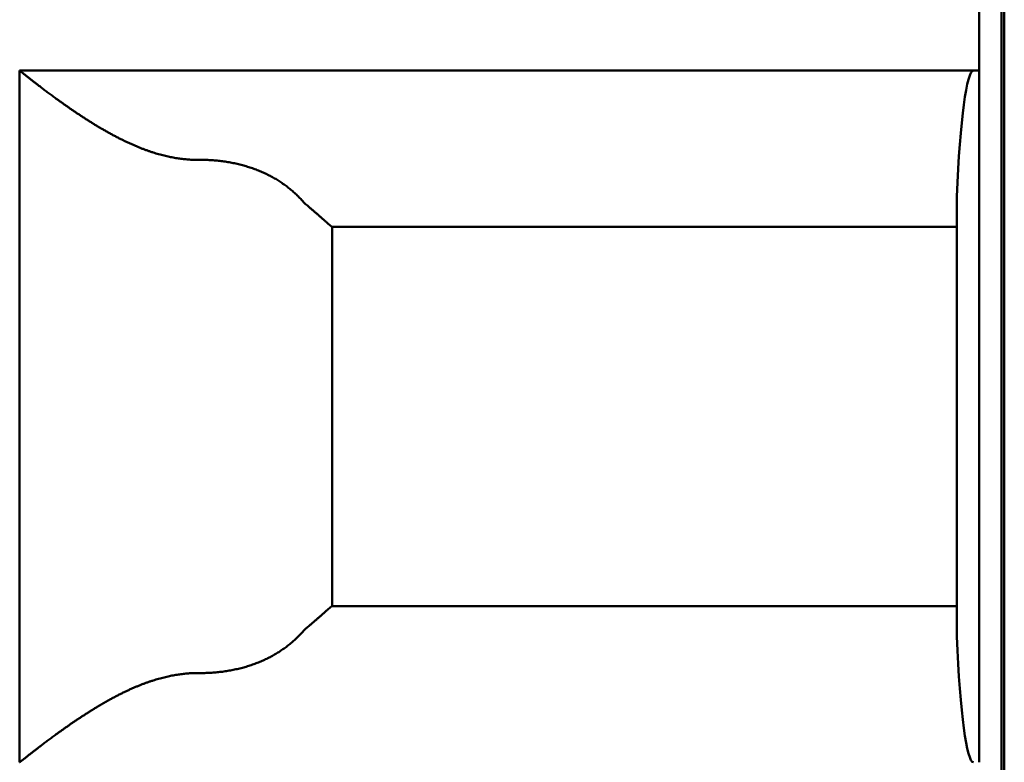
# Model space of a CAD drawing. Header units: inches. Extents: x 2.2 to 39.6, y -5.4 to 27.4.
# Tile 46 of 62: x 22.247 to 22.42, y 12.384 to 12.515. Entities that reach past the tile are written whole.
import ezdxf

# ---------------------------------------------------------------- set-up
doc = ezdxf.new("R2010")
doc.units = ezdxf.units.IN
doc.header["$MEASUREMENT"] = 0
doc.layers.add('Visible Edges(ANSI)', color=7, linetype='Continuous', lineweight=50)

msp = doc.modelspace()

# ---------------------------------------------------------------- linework, layer by layer
at = {"layer": 'Visible Edges(ANSI)'}
for p, q in [((22.42048, 15.7627), (22.42048, 5.37273)), ((22.41999, 12.78983), (22.41999, 12.23078)), ((22.41606, 12.50637), (22.41606, 12.52211)), ((22.24676, 12.38432), (22.24676, 12.50637)), ((22.24676, 12.50637), (22.41606, 12.50637)), ((22.41606, 12.50637), (22.41606, 12.38432)), ((22.41212, 12.40653), (22.41212, 12.48416)), ((22.41212, 12.47881), (22.30187, 12.47881)), ((22.30188, 12.47881), (22.30188, 12.41188)), ((22.30187, 12.41188), (22.41212, 12.41188))]:
    msp.add_line(p, q, dxfattribs=at)
for centre, start_param, end_param in [((22.41507, 12.467), 6.283184, 7.402954), ((22.41507, 12.42369), 2.021821, 3.141591)]:
    msp.add_ellipse(centre, major_axis=(0, 0.03937), ratio=0.083333, start_param=start_param, end_param=end_param, dxfattribs=at)
for points, knots in [([(22.27848, 12.49062), (22.27834, 12.49062), (22.27819, 12.49062), (22.27805, 12.49062), (22.2779, 12.49062), (22.27776, 12.49062), (22.27761, 12.49063), (22.27747, 12.49063), (22.27732, 12.49064), (22.27718, 12.49064), (22.27703, 12.49065), (22.27689, 12.49066), (22.27674, 12.49067), (22.2766, 12.49068), (22.27645, 12.49069), (22.2763, 12.4907), (22.27616, 12.49071), (22.27601, 12.49072), (22.27586, 12.49074), (22.27572, 12.49075), (22.27557, 12.49077), (22.27542, 12.49079), (22.27527, 12.49081), (22.27513, 12.49082), (22.27498, 12.49085), (22.27483, 12.49087), (22.27468, 12.49089), (22.27453, 12.49091), (22.27438, 12.49093), (22.27423, 12.49096), (22.27408, 12.49099), (22.27393, 12.49101), (22.27378, 12.49104), (22.27362, 12.49107), (22.27347, 12.4911), (22.27332, 12.49113), (22.27317, 12.49116), (22.27301, 12.49119), (22.27286, 12.49123), (22.2727, 12.49126), (22.27255, 12.4913), (22.27239, 12.49134), (22.27223, 12.49138), (22.27208, 12.49141), (22.27192, 12.49145), (22.27176, 12.4915), (22.2716, 12.49154), (22.27144, 12.49158), (22.27128, 12.49163), (22.27112, 12.49167), (22.27096, 12.49172), (22.27079, 12.49177), (22.27063, 12.49182), (22.27047, 12.49187), (22.2703, 12.49192), (22.27014, 12.49198), (22.26997, 12.49203), (22.2698, 12.49209), (22.26964, 12.49214), (22.26947, 12.4922), (22.2693, 12.49226), (22.26913, 12.49232), (22.26896, 12.49238), (22.26879, 12.49245), (22.26862, 12.49251), (22.26844, 12.49258), (22.26827, 12.49264), (22.2681, 12.49271), (22.26792, 12.49278), (22.26774, 12.49285), (22.26757, 12.49292), (22.26739, 12.493), (22.26721, 12.49307), (22.26704, 12.49315), (22.26686, 12.49323), (22.26668, 12.49331), (22.2665, 12.49338), (22.26632, 12.49347), (22.26613, 12.49355), (22.26595, 12.49363), (22.26577, 12.49372), (22.26559, 12.4938), (22.2654, 12.49389), (22.26522, 12.49398), (22.26504, 12.49407), (22.26485, 12.49416), (22.26467, 12.49425), (22.26448, 12.49434), (22.26429, 12.49444), (22.26411, 12.49453), (22.26392, 12.49463), (22.26374, 12.49473), (22.26355, 12.49482), (22.26336, 12.49492), (22.26318, 12.49502), (22.26299, 12.49512), (22.2628, 12.49523), (22.26261, 12.49533), (22.26243, 12.49543), (22.26224, 12.49554), (22.26206, 12.49564), (22.26187, 12.49575), (22.26168, 12.49585), (22.2615, 12.49596), (22.26131, 12.49607), (22.26113, 12.49618), (22.26094, 12.49628), (22.26076, 12.49639), (22.26058, 12.4965), (22.2604, 12.49661), (22.26021, 12.49672), (22.26003, 12.49683), (22.25985, 12.49694), (22.25967, 12.49705), (22.25949, 12.49717), (22.25932, 12.49728), (22.25914, 12.49739), (22.25896, 12.4975), (22.25879, 12.49761), (22.25861, 12.49772), (22.25844, 12.49783), (22.25827, 12.49794), (22.25809, 12.49805), (22.25793, 12.49817), (22.25776, 12.49828), (22.25759, 12.49839), (22.25742, 12.4985), (22.25726, 12.49861), (22.25709, 12.49872), (22.25693, 12.49882), (22.25677, 12.49893), (22.25661, 12.49904), (22.25645, 12.49915), (22.25629, 12.49926), (22.25613, 12.49936), (22.25598, 12.49947), (22.25582, 12.49958), (22.25567, 12.49968), (22.25552, 12.49979), (22.25537, 12.49989), (22.25522, 12.49999), (22.25507, 12.5001), (22.25493, 12.5002), (22.25478, 12.5003), (22.25464, 12.5004), (22.2545, 12.5005), (22.25436, 12.5006), (22.25422, 12.5007), (22.25408, 12.5008), (22.25395, 12.50089), (22.25381, 12.50099), (22.25368, 12.50109), (22.25355, 12.50118), (22.25342, 12.50128), (22.25329, 12.50137), (22.25316, 12.50146), (22.25304, 12.50155), (22.25291, 12.50164), (22.25279, 12.50173), (22.25267, 12.50182), (22.25255, 12.50191), (22.25243, 12.502), (22.25231, 12.50209), (22.2522, 12.50217), (22.25208, 12.50226), (22.25197, 12.50234), (22.25186, 12.50242), (22.25175, 12.50251), (22.25164, 12.50259), (22.25153, 12.50267), (22.25142, 12.50275), (22.25132, 12.50283), (22.25122, 12.5029), (22.25111, 12.50298), (22.25101, 12.50306), (22.25091, 12.50313), (22.25082, 12.50321), (22.25072, 12.50328), (22.25062, 12.50335), (22.25053, 12.50342), (22.25044, 12.5035), (22.25034, 12.50357), (22.25025, 12.50363), (22.25017, 12.5037), (22.25008, 12.50377), (22.24999, 12.50384), (22.24991, 12.5039), (22.24982, 12.50397), (22.24974, 12.50403), (22.24966, 12.50409), (22.24958, 12.50415), (22.2495, 12.50421), (22.24942, 12.50427), (22.24935, 12.50433), (22.24927, 12.50439), (22.2492, 12.50445), (22.24912, 12.5045), (22.24905, 12.50456), (22.24898, 12.50461), (22.24891, 12.50467), (22.24885, 12.50472), (22.24878, 12.50477), (22.24871, 12.50482), (22.24865, 12.50487), (22.24859, 12.50492), (22.24852, 12.50497), (22.24846, 12.50502), (22.2484, 12.50507), (22.24835, 12.50511), (22.24829, 12.50516), (22.24823, 12.5052), (22.24818, 12.50525), (22.24812, 12.50529), (22.24807, 12.50533), (22.24802, 12.50537), (22.24797, 12.50541), (22.24792, 12.50545), (22.24787, 12.50549), (22.24782, 12.50553), (22.24778, 12.50556), (22.24773, 12.5056), (22.24769, 12.50563), (22.24764, 12.50567), (22.2476, 12.5057), (22.24756, 12.50573), (22.24752, 12.50576), (22.24748, 12.50579), (22.24744, 12.50582), (22.24741, 12.50585), (22.24737, 12.50588), (22.24734, 12.50591), (22.2473, 12.50594), (22.24727, 12.50596), (22.24724, 12.50599), (22.24721, 12.50601), (22.24718, 12.50603), (22.24715, 12.50606), (22.24712, 12.50608), (22.2471, 12.5061), (22.24707, 12.50612), (22.24705, 12.50614), (22.24702, 12.50616), (22.247, 12.50618), (22.24698, 12.50619), (22.24696, 12.50621), (22.24694, 12.50622), (22.24692, 12.50624), (22.24691, 12.50625), (22.24689, 12.50627), (22.24688, 12.50628), (22.24686, 12.50629), (22.24685, 12.5063), (22.24684, 12.50631), (22.24682, 12.50632), (22.24681, 12.50633), (22.2468, 12.50633), (22.2468, 12.50634), (22.24679, 12.50635), (22.24678, 12.50635), (22.24678, 12.50636), (22.24677, 12.50636), (22.24677, 12.50636), (22.24677, 12.50637), (22.24676, 12.50637), (22.24676, 12.50637)], [0, 0, 0, 0, 0.011364, 0.011364, 0.011364, 0.022727, 0.022727, 0.022727, 0.034091, 0.034091, 0.034091, 0.045455, 0.045455, 0.045455, 0.056818, 0.056818, 0.056818, 0.068182, 0.068182, 0.068182, 0.079545, 0.079545, 0.079545, 0.090909, 0.090909, 0.090909, 0.102273, 0.102273, 0.102273, 0.113636, 0.113636, 0.113636, 0.125, 0.125, 0.125, 0.136364, 0.136364, 0.136364, 0.147727, 0.147727, 0.147727, 0.159091, 0.159091, 0.159091, 0.170455, 0.170455, 0.170455, 0.181818, 0.181818, 0.181818, 0.193182, 0.193182, 0.193182, 0.204545, 0.204545, 0.204545, 0.215909, 0.215909, 0.215909, 0.227273, 0.227273, 0.227273, 0.238636, 0.238636, 0.238636, 0.25, 0.25, 0.25, 0.261364, 0.261364, 0.261364, 0.272727, 0.272727, 0.272727, 0.284091, 0.284091, 0.284091, 0.295455, 0.295455, 0.295455, 0.306818, 0.306818, 0.306818, 0.318182, 0.318182, 0.318182, 0.329545, 0.329545, 0.329545, 0.340909, 0.340909, 0.340909, 0.352273, 0.352273, 0.352273, 0.363636, 0.363636, 0.363636, 0.375, 0.375, 0.375, 0.386364, 0.386364, 0.386364, 0.397727, 0.397727, 0.397727, 0.409091, 0.409091, 0.409091, 0.420455, 0.420455, 0.420455, 0.431818, 0.431818, 0.431818, 0.443182, 0.443182, 0.443182, 0.454545, 0.454545, 0.454545, 0.465909, 0.465909, 0.465909, 0.477273, 0.477273, 0.477273, 0.488636, 0.488636, 0.488636, 0.5, 0.5, 0.5, 0.511364, 0.511364, 0.511364, 0.522727, 0.522727, 0.522727, 0.534091, 0.534091, 0.534091, 0.545455, 0.545455, 0.545455, 0.556818, 0.556818, 0.556818, 0.568182, 0.568182, 0.568182, 0.579545, 0.579545, 0.579545, 0.590909, 0.590909, 0.590909, 0.602273, 0.602273, 0.602273, 0.613636, 0.613636, 0.613636, 0.625, 0.625, 0.625, 0.636364, 0.636364, 0.636364, 0.647727, 0.647727, 0.647727, 0.659091, 0.659091, 0.659091, 0.670455, 0.670455, 0.670455, 0.681818, 0.681818, 0.681818, 0.693182, 0.693182, 0.693182, 0.704545, 0.704545, 0.704545, 0.715909, 0.715909, 0.715909, 0.727273, 0.727273, 0.727273, 0.738636, 0.738636, 0.738636, 0.75, 0.75, 0.75, 0.761364, 0.761364, 0.761364, 0.772727, 0.772727, 0.772727, 0.784091, 0.784091, 0.784091, 0.795455, 0.795455, 0.795455, 0.806818, 0.806818, 0.806818, 0.818182, 0.818182, 0.818182, 0.829545, 0.829545, 0.829545, 0.840909, 0.840909, 0.840909, 0.852273, 0.852273, 0.852273, 0.863636, 0.863636, 0.863636, 0.875, 0.875, 0.875, 0.886364, 0.886364, 0.886364, 0.897727, 0.897727, 0.897727, 0.909091, 0.909091, 0.909091, 0.920455, 0.920455, 0.920455, 0.931818, 0.931818, 0.931818, 0.943182, 0.943182, 0.943182, 0.954545, 0.954545, 0.954545, 0.965909, 0.965909, 0.965909, 0.977273, 0.977273, 0.977273, 0.988636, 0.988636, 0.988636, 1, 1, 1, 1]), ([(22.29664, 12.4834), (22.29654, 12.48351), (22.29644, 12.48361), (22.29635, 12.48372), (22.29625, 12.48383), (22.29615, 12.48393), (22.29604, 12.48403), (22.29594, 12.48414), (22.29584, 12.48424), (22.29574, 12.48434), (22.29563, 12.48444), (22.29553, 12.48454), (22.29542, 12.48464), (22.29532, 12.48474), (22.29521, 12.48483), (22.2951, 12.48493), (22.295, 12.48503), (22.29489, 12.48512), (22.29478, 12.48522), (22.29467, 12.48531), (22.29455, 12.4854), (22.29444, 12.48549), (22.29433, 12.48559), (22.29422, 12.48568), (22.2941, 12.48577), (22.29399, 12.48586), (22.29387, 12.48594), (22.29375, 12.48603), (22.29364, 12.48612), (22.29352, 12.4862), (22.2934, 12.48629), (22.29328, 12.48637), (22.29316, 12.48646), (22.29304, 12.48654), (22.29292, 12.48662), (22.2928, 12.4867), (22.29268, 12.48678), (22.29255, 12.48686), (22.29243, 12.48694), (22.2923, 12.48702), (22.29218, 12.4871), (22.29205, 12.48717), (22.29193, 12.48725), (22.2918, 12.48732), (22.29167, 12.4874), (22.29154, 12.48747), (22.29141, 12.48754), (22.29128, 12.48761), (22.29115, 12.48768), (22.29102, 12.48776), (22.29089, 12.48782), (22.29076, 12.48789), (22.29062, 12.48796), (22.29049, 12.48803), (22.29035, 12.48809), (22.29022, 12.48816), (22.29008, 12.48822), (22.28995, 12.48829), (22.28981, 12.48835), (22.28967, 12.48841), (22.28953, 12.48847), (22.2894, 12.48853), (22.28926, 12.48859), (22.28912, 12.48865), (22.28898, 12.48871), (22.28883, 12.48876), (22.28869, 12.48882), (22.28855, 12.48887), (22.28841, 12.48893), (22.28826, 12.48898), (22.28812, 12.48903), (22.28798, 12.48909), (22.28783, 12.48914), (22.28769, 12.48919), (22.28754, 12.48924), (22.28739, 12.48928), (22.28725, 12.48933), (22.2871, 12.48938), (22.28695, 12.48942), (22.2868, 12.48947), (22.28666, 12.48951), (22.28651, 12.48956), (22.28636, 12.4896), (22.28621, 12.48964), (22.28606, 12.48968), (22.2859, 12.48972), (22.28575, 12.48976), (22.2856, 12.4898), (22.28545, 12.48984), (22.2853, 12.48987), (22.28514, 12.48991), (22.28499, 12.48994), (22.28484, 12.48998), (22.28468, 12.49001), (22.28453, 12.49004), (22.28437, 12.49007), (22.28422, 12.4901), (22.28406, 12.49013), (22.28391, 12.49016), (22.28375, 12.49019), (22.28359, 12.49022), (22.28344, 12.49024), (22.28328, 12.49027), (22.28312, 12.49029), (22.28297, 12.49032), (22.28281, 12.49034), (22.28265, 12.49036), (22.28249, 12.49038), (22.28233, 12.4904), (22.28217, 12.49042), (22.28201, 12.49044), (22.28185, 12.49046), (22.2817, 12.49047), (22.28154, 12.49049), (22.28138, 12.4905), (22.28122, 12.49052), (22.28106, 12.49053), (22.2809, 12.49054), (22.28074, 12.49055), (22.28058, 12.49056), (22.28042, 12.49057), (22.28025, 12.49058), (22.28009, 12.49059), (22.27993, 12.4906), (22.27977, 12.4906), (22.27961, 12.49061), (22.27945, 12.49061), (22.27929, 12.49062), (22.27913, 12.49062), (22.27897, 12.49062), (22.27881, 12.49062), (22.27864, 12.49062), (22.27848, 12.49062)], [0, 0, 0, 0, 0.022727, 0.022727, 0.022727, 0.045455, 0.045455, 0.045455, 0.068182, 0.068182, 0.068182, 0.090909, 0.090909, 0.090909, 0.113636, 0.113636, 0.113636, 0.136364, 0.136364, 0.136364, 0.159091, 0.159091, 0.159091, 0.181818, 0.181818, 0.181818, 0.204545, 0.204545, 0.204545, 0.227273, 0.227273, 0.227273, 0.25, 0.25, 0.25, 0.272727, 0.272727, 0.272727, 0.295455, 0.295455, 0.295455, 0.318182, 0.318182, 0.318182, 0.340909, 0.340909, 0.340909, 0.363636, 0.363636, 0.363636, 0.386364, 0.386364, 0.386364, 0.409091, 0.409091, 0.409091, 0.431818, 0.431818, 0.431818, 0.454545, 0.454545, 0.454545, 0.477273, 0.477273, 0.477273, 0.5, 0.5, 0.5, 0.522727, 0.522727, 0.522727, 0.545455, 0.545455, 0.545455, 0.568182, 0.568182, 0.568182, 0.590909, 0.590909, 0.590909, 0.613636, 0.613636, 0.613636, 0.636364, 0.636364, 0.636364, 0.659091, 0.659091, 0.659091, 0.681818, 0.681818, 0.681818, 0.704545, 0.704545, 0.704545, 0.727273, 0.727273, 0.727273, 0.75, 0.75, 0.75, 0.772727, 0.772727, 0.772727, 0.795455, 0.795455, 0.795455, 0.818182, 0.818182, 0.818182, 0.840909, 0.840909, 0.840909, 0.863636, 0.863636, 0.863636, 0.886364, 0.886364, 0.886364, 0.909091, 0.909091, 0.909091, 0.931818, 0.931818, 0.931818, 0.954545, 0.954545, 0.954545, 0.977273, 0.977273, 0.977273, 1, 1, 1, 1]), ([(22.30187, 12.47881), (22.30187, 12.47881), (22.30187, 12.47881), (22.30187, 12.47881), (22.30186, 12.47881), (22.30186, 12.47881), (22.30185, 12.47881), (22.30185, 12.47882), (22.30184, 12.47882), (22.30184, 12.47882), (22.30183, 12.47882), (22.30183, 12.47883), (22.30182, 12.47883), (22.30181, 12.47884), (22.30181, 12.47884), (22.3018, 12.47885), (22.30179, 12.47885), (22.30178, 12.47886), (22.30178, 12.47886), (22.30177, 12.47887), (22.30176, 12.47888), (22.30175, 12.47888), (22.30174, 12.47889), (22.30173, 12.4789), (22.30172, 12.47891), (22.30171, 12.47892), (22.30169, 12.47892), (22.30168, 12.47893), (22.30167, 12.47894), (22.30166, 12.47895), (22.30164, 12.47896), (22.30163, 12.47897), (22.30162, 12.47899), (22.3016, 12.479), (22.30159, 12.47901), (22.30157, 12.47902), (22.30156, 12.47903), (22.30154, 12.47905), (22.30153, 12.47906), (22.30151, 12.47907), (22.30149, 12.47909), (22.30148, 12.4791), (22.30146, 12.47912), (22.30144, 12.47913), (22.30142, 12.47915), (22.3014, 12.47917), (22.30138, 12.47918), (22.30136, 12.4792), (22.30134, 12.47922), (22.30132, 12.47923), (22.3013, 12.47925), (22.30128, 12.47927), (22.30126, 12.47929), (22.30124, 12.47931), (22.30121, 12.47933), (22.30119, 12.47935), (22.30117, 12.47937), (22.30114, 12.47939), (22.30112, 12.47941), (22.30109, 12.47943), (22.30107, 12.47946), (22.30104, 12.47948), (22.30101, 12.4795), (22.30099, 12.47953), (22.30096, 12.47955), (22.30093, 12.47958), (22.3009, 12.4796), (22.30087, 12.47963), (22.30084, 12.47965), (22.30081, 12.47968), (22.30078, 12.47971), (22.30075, 12.47973), (22.30072, 12.47976), (22.30069, 12.47979), (22.30066, 12.47982), (22.30062, 12.47985), (22.30059, 12.47988), (22.30056, 12.47991), (22.30052, 12.47994), (22.30049, 12.47997), (22.30045, 12.48), (22.30042, 12.48003), (22.30038, 12.48006), (22.30034, 12.4801), (22.30031, 12.48013), (22.30027, 12.48016), (22.30023, 12.4802), (22.30019, 12.48023), (22.30015, 12.48027), (22.30011, 12.4803), (22.30007, 12.48034), (22.30003, 12.48038), (22.29998, 12.48042), (22.29994, 12.48045), (22.2999, 12.48049), (22.29985, 12.48053), (22.29981, 12.48057), (22.29976, 12.48061), (22.29972, 12.48065), (22.29967, 12.48069), (22.29963, 12.48073), (22.29958, 12.48077), (22.29953, 12.48082), (22.29948, 12.48086), (22.29943, 12.4809), (22.29938, 12.48095), (22.29933, 12.48099), (22.29928, 12.48104), (22.29923, 12.48108), (22.29918, 12.48113), (22.29912, 12.48117), (22.29907, 12.48122), (22.29902, 12.48127), (22.29896, 12.48131), (22.29891, 12.48136), (22.29885, 12.48141), (22.2988, 12.48146), (22.29874, 12.48151), (22.29868, 12.48156), (22.29862, 12.48161), (22.29857, 12.48166), (22.29851, 12.48171), (22.29845, 12.48176), (22.29839, 12.48181), (22.29833, 12.48186), (22.29827, 12.48191), (22.2982, 12.48196), (22.29814, 12.48201), (22.29808, 12.48207), (22.29802, 12.48212), (22.29795, 12.48217), (22.29789, 12.48223), (22.29782, 12.48228)], [0, 0, 0, 0, 0.022727, 0.022727, 0.022727, 0.045455, 0.045455, 0.045455, 0.068182, 0.068182, 0.068182, 0.090909, 0.090909, 0.090909, 0.113636, 0.113636, 0.113636, 0.136364, 0.136364, 0.136364, 0.159091, 0.159091, 0.159091, 0.181818, 0.181818, 0.181818, 0.204545, 0.204545, 0.204545, 0.227273, 0.227273, 0.227273, 0.25, 0.25, 0.25, 0.272727, 0.272727, 0.272727, 0.295455, 0.295455, 0.295455, 0.318182, 0.318182, 0.318182, 0.340909, 0.340909, 0.340909, 0.363636, 0.363636, 0.363636, 0.386364, 0.386364, 0.386364, 0.409091, 0.409091, 0.409091, 0.431818, 0.431818, 0.431818, 0.454545, 0.454545, 0.454545, 0.477273, 0.477273, 0.477273, 0.5, 0.5, 0.5, 0.522727, 0.522727, 0.522727, 0.545455, 0.545455, 0.545455, 0.568182, 0.568182, 0.568182, 0.590909, 0.590909, 0.590909, 0.613636, 0.613636, 0.613636, 0.636364, 0.636364, 0.636364, 0.659091, 0.659091, 0.659091, 0.681818, 0.681818, 0.681818, 0.704545, 0.704545, 0.704545, 0.727273, 0.727273, 0.727273, 0.75, 0.75, 0.75, 0.772727, 0.772727, 0.772727, 0.795455, 0.795455, 0.795455, 0.818182, 0.818182, 0.818182, 0.840909, 0.840909, 0.840909, 0.863636, 0.863636, 0.863636, 0.886364, 0.886364, 0.886364, 0.909091, 0.909091, 0.909091, 0.931818, 0.931818, 0.931818, 0.954545, 0.954545, 0.954545, 0.977273, 0.977273, 0.977273, 1, 1, 1, 1]), ([(22.29782, 12.4084), (22.29789, 12.40846), (22.29795, 12.40851), (22.29802, 12.40856), (22.29808, 12.40862), (22.29814, 12.40867), (22.2982, 12.40872), (22.29827, 12.40877), (22.29833, 12.40883), (22.29839, 12.40888), (22.29845, 12.40893), (22.29851, 12.40898), (22.29857, 12.40903), (22.29862, 12.40908), (22.29868, 12.40913), (22.29874, 12.40918), (22.2988, 12.40923), (22.29885, 12.40928), (22.29891, 12.40932), (22.29896, 12.40937), (22.29902, 12.40942), (22.29907, 12.40947), (22.29912, 12.40951), (22.29918, 12.40956), (22.29923, 12.4096), (22.29928, 12.40965), (22.29933, 12.40969), (22.29938, 12.40974), (22.29943, 12.40978), (22.29948, 12.40983), (22.29953, 12.40987), (22.29958, 12.40991), (22.29963, 12.40995), (22.29967, 12.40999), (22.29972, 12.41004), (22.29976, 12.41008), (22.29981, 12.41012), (22.29985, 12.41015), (22.2999, 12.41019), (22.29994, 12.41023), (22.29998, 12.41027), (22.30003, 12.41031), (22.30007, 12.41034), (22.30011, 12.41038), (22.30015, 12.41042), (22.30019, 12.41045), (22.30023, 12.41049), (22.30027, 12.41052), (22.30031, 12.41056), (22.30034, 12.41059), (22.30038, 12.41062), (22.30042, 12.41065), (22.30045, 12.41069), (22.30049, 12.41072), (22.30052, 12.41075), (22.30056, 12.41078), (22.30059, 12.41081), (22.30062, 12.41084), (22.30066, 12.41087), (22.30069, 12.4109), (22.30072, 12.41092), (22.30075, 12.41095), (22.30078, 12.41098), (22.30081, 12.41101), (22.30084, 12.41103), (22.30087, 12.41106), (22.3009, 12.41108), (22.30093, 12.41111), (22.30096, 12.41113), (22.30099, 12.41116), (22.30101, 12.41118), (22.30104, 12.41121), (22.30107, 12.41123), (22.30109, 12.41125), (22.30112, 12.41127), (22.30114, 12.41129), (22.30117, 12.41132), (22.30119, 12.41134), (22.30121, 12.41136), (22.30124, 12.41138), (22.30126, 12.4114), (22.30128, 12.41141), (22.3013, 12.41143), (22.30132, 12.41145), (22.30134, 12.41147), (22.30136, 12.41149), (22.30138, 12.4115), (22.3014, 12.41152), (22.30142, 12.41154), (22.30144, 12.41155), (22.30146, 12.41157), (22.30148, 12.41158), (22.30149, 12.4116), (22.30151, 12.41161), (22.30153, 12.41162), (22.30154, 12.41164), (22.30156, 12.41165), (22.30157, 12.41166), (22.30159, 12.41168), (22.3016, 12.41169), (22.30162, 12.4117), (22.30163, 12.41171), (22.30164, 12.41172), (22.30166, 12.41173), (22.30167, 12.41174), (22.30168, 12.41175), (22.30169, 12.41176), (22.30171, 12.41177), (22.30172, 12.41178), (22.30173, 12.41179), (22.30174, 12.41179), (22.30175, 12.4118), (22.30176, 12.41181), (22.30177, 12.41182), (22.30178, 12.41182), (22.30178, 12.41183), (22.30179, 12.41183), (22.3018, 12.41184), (22.30181, 12.41184), (22.30181, 12.41185), (22.30182, 12.41185), (22.30183, 12.41186), (22.30183, 12.41186), (22.30184, 12.41186), (22.30184, 12.41187), (22.30185, 12.41187), (22.30185, 12.41187), (22.30186, 12.41187), (22.30186, 12.41188), (22.30187, 12.41188), (22.30187, 12.41188), (22.30187, 12.41188), (22.30187, 12.41188)], [0, 0, 0, 0, 0.022727, 0.022727, 0.022727, 0.045455, 0.045455, 0.045455, 0.068182, 0.068182, 0.068182, 0.090909, 0.090909, 0.090909, 0.113636, 0.113636, 0.113636, 0.136364, 0.136364, 0.136364, 0.159091, 0.159091, 0.159091, 0.181818, 0.181818, 0.181818, 0.204545, 0.204545, 0.204545, 0.227273, 0.227273, 0.227273, 0.25, 0.25, 0.25, 0.272727, 0.272727, 0.272727, 0.295455, 0.295455, 0.295455, 0.318182, 0.318182, 0.318182, 0.340909, 0.340909, 0.340909, 0.363636, 0.363636, 0.363636, 0.386364, 0.386364, 0.386364, 0.409091, 0.409091, 0.409091, 0.431818, 0.431818, 0.431818, 0.454545, 0.454545, 0.454545, 0.477273, 0.477273, 0.477273, 0.5, 0.5, 0.5, 0.522727, 0.522727, 0.522727, 0.545455, 0.545455, 0.545455, 0.568182, 0.568182, 0.568182, 0.590909, 0.590909, 0.590909, 0.613636, 0.613636, 0.613636, 0.636364, 0.636364, 0.636364, 0.659091, 0.659091, 0.659091, 0.681818, 0.681818, 0.681818, 0.704545, 0.704545, 0.704545, 0.727273, 0.727273, 0.727273, 0.75, 0.75, 0.75, 0.772727, 0.772727, 0.772727, 0.795455, 0.795455, 0.795455, 0.818182, 0.818182, 0.818182, 0.840909, 0.840909, 0.840909, 0.863636, 0.863636, 0.863636, 0.886364, 0.886364, 0.886364, 0.909091, 0.909091, 0.909091, 0.931818, 0.931818, 0.931818, 0.954545, 0.954545, 0.954545, 0.977273, 0.977273, 0.977273, 1, 1, 1, 1]), ([(22.29664, 12.40728), (22.29654, 12.40718), (22.29644, 12.40707), (22.29635, 12.40696), (22.29625, 12.40686), (22.29615, 12.40676), (22.29604, 12.40665), (22.29594, 12.40655), (22.29584, 12.40645), (22.29574, 12.40635), (22.29563, 12.40625), (22.29553, 12.40615), (22.29542, 12.40605), (22.29532, 12.40595), (22.29521, 12.40585), (22.2951, 12.40575), (22.295, 12.40566), (22.29489, 12.40556), (22.29478, 12.40547), (22.29467, 12.40538), (22.29455, 12.40528), (22.29444, 12.40519), (22.29433, 12.4051), (22.29422, 12.40501), (22.2941, 12.40492), (22.29399, 12.40483), (22.29387, 12.40474), (22.29375, 12.40465), (22.29364, 12.40457), (22.29352, 12.40448), (22.2934, 12.4044), (22.29328, 12.40431), (22.29316, 12.40423), (22.29304, 12.40415), (22.29292, 12.40406), (22.2928, 12.40398), (22.29268, 12.4039), (22.29255, 12.40382), (22.29243, 12.40374), (22.2923, 12.40367), (22.29218, 12.40359), (22.29205, 12.40351), (22.29193, 12.40344), (22.2918, 12.40336), (22.29167, 12.40329), (22.29154, 12.40322), (22.29141, 12.40314), (22.29128, 12.40307), (22.29115, 12.403), (22.29102, 12.40293), (22.29089, 12.40286), (22.29076, 12.40279), (22.29062, 12.40273), (22.29049, 12.40266), (22.29035, 12.40259), (22.29022, 12.40253), (22.29008, 12.40246), (22.28995, 12.4024), (22.28981, 12.40234), (22.28967, 12.40228), (22.28953, 12.40221), (22.2894, 12.40215), (22.28926, 12.40209), (22.28912, 12.40204), (22.28898, 12.40198), (22.28883, 12.40192), (22.28869, 12.40187), (22.28855, 12.40181), (22.28841, 12.40176), (22.28826, 12.4017), (22.28812, 12.40165), (22.28798, 12.4016), (22.28783, 12.40155), (22.28769, 12.4015), (22.28754, 12.40145), (22.28739, 12.4014), (22.28725, 12.40135), (22.2871, 12.40131), (22.28695, 12.40126), (22.2868, 12.40121), (22.28666, 12.40117), (22.28651, 12.40113), (22.28636, 12.40108), (22.28621, 12.40104), (22.28606, 12.401), (22.2859, 12.40096), (22.28575, 12.40092), (22.2856, 12.40089), (22.28545, 12.40085), (22.2853, 12.40081), (22.28514, 12.40078), (22.28499, 12.40074), (22.28484, 12.40071), (22.28468, 12.40067), (22.28453, 12.40064), (22.28437, 12.40061), (22.28422, 12.40058), (22.28406, 12.40055), (22.28391, 12.40052), (22.28375, 12.40049), (22.28359, 12.40047), (22.28344, 12.40044), (22.28328, 12.40042), (22.28312, 12.40039), (22.28297, 12.40037), (22.28281, 12.40035), (22.28265, 12.40032), (22.28249, 12.4003), (22.28233, 12.40028), (22.28217, 12.40026), (22.28201, 12.40025), (22.28185, 12.40023), (22.2817, 12.40021), (22.28154, 12.4002), (22.28138, 12.40018), (22.28122, 12.40017), (22.28106, 12.40015), (22.2809, 12.40014), (22.28074, 12.40013), (22.28058, 12.40012), (22.28041, 12.40011), (22.28025, 12.4001), (22.28009, 12.40009), (22.27993, 12.40009), (22.27977, 12.40008), (22.27961, 12.40008), (22.27945, 12.40007), (22.27929, 12.40007), (22.27913, 12.40007), (22.27897, 12.40007), (22.2788, 12.40006), (22.27864, 12.40006), (22.27848, 12.40007)], [0, 0, 0, 0, 0.022727, 0.022727, 0.022727, 0.045455, 0.045455, 0.045455, 0.068182, 0.068182, 0.068182, 0.090909, 0.090909, 0.090909, 0.113636, 0.113636, 0.113636, 0.136364, 0.136364, 0.136364, 0.159091, 0.159091, 0.159091, 0.181818, 0.181818, 0.181818, 0.204545, 0.204545, 0.204545, 0.227273, 0.227273, 0.227273, 0.25, 0.25, 0.25, 0.272727, 0.272727, 0.272727, 0.295455, 0.295455, 0.295455, 0.318182, 0.318182, 0.318182, 0.340909, 0.340909, 0.340909, 0.363636, 0.363636, 0.363636, 0.386364, 0.386364, 0.386364, 0.409091, 0.409091, 0.409091, 0.431818, 0.431818, 0.431818, 0.454545, 0.454545, 0.454545, 0.477273, 0.477273, 0.477273, 0.5, 0.5, 0.5, 0.522727, 0.522727, 0.522727, 0.545455, 0.545455, 0.545455, 0.568182, 0.568182, 0.568182, 0.590909, 0.590909, 0.590909, 0.613636, 0.613636, 0.613636, 0.636364, 0.636364, 0.636364, 0.659091, 0.659091, 0.659091, 0.681818, 0.681818, 0.681818, 0.704545, 0.704545, 0.704545, 0.727273, 0.727273, 0.727273, 0.75, 0.75, 0.75, 0.772727, 0.772727, 0.772727, 0.795455, 0.795455, 0.795455, 0.818182, 0.818182, 0.818182, 0.840909, 0.840909, 0.840909, 0.863636, 0.863636, 0.863636, 0.886364, 0.886364, 0.886364, 0.909091, 0.909091, 0.909091, 0.931818, 0.931818, 0.931818, 0.954545, 0.954545, 0.954545, 0.977273, 0.977273, 0.977273, 1, 1, 1, 1]), ([(22.27848, 12.40007), (22.27834, 12.40007), (22.27819, 12.40007), (22.27805, 12.40007), (22.2779, 12.40006), (22.27776, 12.40006), (22.27762, 12.40006), (22.27747, 12.40005), (22.27732, 12.40005), (22.27718, 12.40004), (22.27703, 12.40004), (22.27689, 12.40003), (22.27674, 12.40002), (22.2766, 12.40001), (22.27645, 12.4), (22.2763, 12.39999), (22.27616, 12.39997), (22.27601, 12.39996), (22.27586, 12.39995), (22.27572, 12.39993), (22.27557, 12.39991), (22.27542, 12.3999), (22.27527, 12.39988), (22.27513, 12.39986), (22.27498, 12.39984), (22.27483, 12.39982), (22.27468, 12.3998), (22.27453, 12.39977), (22.27438, 12.39975), (22.27423, 12.39973), (22.27408, 12.3997), (22.27393, 12.39967), (22.27378, 12.39965), (22.27362, 12.39962), (22.27347, 12.39959), (22.27332, 12.39956), (22.27317, 12.39952), (22.27301, 12.39949), (22.27286, 12.39946), (22.2727, 12.39942), (22.27255, 12.39939), (22.27239, 12.39935), (22.27223, 12.39931), (22.27208, 12.39927), (22.27192, 12.39923), (22.27176, 12.39919), (22.2716, 12.39915), (22.27144, 12.3991), (22.27128, 12.39906), (22.27112, 12.39901), (22.27096, 12.39896), (22.27079, 12.39891), (22.27063, 12.39887), (22.27047, 12.39881), (22.2703, 12.39876), (22.27014, 12.39871), (22.26997, 12.39865), (22.2698, 12.3986), (22.26964, 12.39854), (22.26947, 12.39848), (22.2693, 12.39842), (22.26913, 12.39836), (22.26896, 12.3983), (22.26879, 12.39824), (22.26862, 12.39817), (22.26844, 12.39811), (22.26827, 12.39804), (22.2681, 12.39797), (22.26792, 12.3979), (22.26774, 12.39783), (22.26757, 12.39776), (22.26739, 12.39769), (22.26721, 12.39761), (22.26704, 12.39754), (22.26686, 12.39746), (22.26668, 12.39738), (22.2665, 12.3973), (22.26632, 12.39722), (22.26613, 12.39714), (22.26595, 12.39705), (22.26577, 12.39697), (22.26559, 12.39688), (22.2654, 12.3968), (22.26522, 12.39671), (22.26504, 12.39662), (22.26485, 12.39653), (22.26467, 12.39643), (22.26448, 12.39634), (22.26429, 12.39625), (22.26411, 12.39615), (22.26392, 12.39606), (22.26374, 12.39596), (22.26355, 12.39586), (22.26336, 12.39576), (22.26318, 12.39566), (22.26299, 12.39556), (22.2628, 12.39546), (22.26261, 12.39536), (22.26243, 12.39525), (22.26224, 12.39515), (22.26206, 12.39504), (22.26187, 12.39494), (22.26168, 12.39483), (22.2615, 12.39472), (22.26131, 12.39462), (22.26113, 12.39451), (22.26094, 12.3944), (22.26076, 12.39429), (22.26058, 12.39418), (22.2604, 12.39407), (22.26021, 12.39396), (22.26003, 12.39385), (22.25985, 12.39374), (22.25967, 12.39363), (22.25949, 12.39352), (22.25932, 12.39341), (22.25914, 12.3933), (22.25896, 12.39319), (22.25879, 12.39307), (22.25861, 12.39296), (22.25844, 12.39285), (22.25827, 12.39274), (22.25809, 12.39263), (22.25793, 12.39252), (22.25776, 12.39241), (22.25759, 12.3923), (22.25742, 12.39219), (22.25726, 12.39208), (22.25709, 12.39197), (22.25693, 12.39186), (22.25677, 12.39175), (22.25661, 12.39164), (22.25645, 12.39154), (22.25629, 12.39143), (22.25613, 12.39132), (22.25598, 12.39122), (22.25582, 12.39111), (22.25567, 12.391), (22.25552, 12.3909), (22.25537, 12.39079), (22.25522, 12.39069), (22.25507, 12.39059), (22.25493, 12.39049), (22.25478, 12.39038), (22.25464, 12.39028), (22.2545, 12.39018), (22.25436, 12.39008), (22.25422, 12.38999), (22.25408, 12.38989), (22.25395, 12.38979), (22.25381, 12.38969), (22.25368, 12.3896), (22.25355, 12.3895), (22.25342, 12.38941), (22.25329, 12.38932), (22.25316, 12.38922), (22.25304, 12.38913), (22.25291, 12.38904), (22.25279, 12.38895), (22.25267, 12.38886), (22.25255, 12.38877), (22.25243, 12.38869), (22.25231, 12.3886), (22.2522, 12.38851), (22.25208, 12.38843), (22.25197, 12.38834), (22.25186, 12.38826), (22.25175, 12.38818), (22.25164, 12.3881), (22.25153, 12.38802), (22.25142, 12.38794), (22.25132, 12.38786), (22.25122, 12.38778), (22.25111, 12.3877), (22.25101, 12.38763), (22.25091, 12.38755), (22.25082, 12.38748), (22.25072, 12.3874), (22.25062, 12.38733), (22.25053, 12.38726), (22.25044, 12.38719), (22.25034, 12.38712), (22.25025, 12.38705), (22.25017, 12.38698), (22.25008, 12.38692), (22.24999, 12.38685), (22.24991, 12.38678), (22.24982, 12.38672), (22.24974, 12.38666), (22.24966, 12.38659), (22.24958, 12.38653), (22.2495, 12.38647), (22.24942, 12.38641), (22.24935, 12.38635), (22.24927, 12.38629), (22.2492, 12.38624), (22.24912, 12.38618), (22.24905, 12.38612), (22.24898, 12.38607), (22.24891, 12.38602), (22.24885, 12.38596), (22.24878, 12.38591), (22.24871, 12.38586), (22.24865, 12.38581), (22.24859, 12.38576), (22.24852, 12.38571), (22.24846, 12.38566), (22.2484, 12.38562), (22.24835, 12.38557), (22.24829, 12.38553), (22.24823, 12.38548), (22.24818, 12.38544), (22.24812, 12.3854), (22.24807, 12.38536), (22.24802, 12.38531), (22.24797, 12.38527), (22.24792, 12.38524), (22.24787, 12.3852), (22.24782, 12.38516), (22.24778, 12.38512), (22.24773, 12.38509), (22.24769, 12.38505), (22.24764, 12.38502), (22.2476, 12.38499), (22.24756, 12.38495), (22.24752, 12.38492), (22.24748, 12.38489), (22.24744, 12.38486), (22.24741, 12.38483), (22.24737, 12.3848), (22.24734, 12.38478), (22.2473, 12.38475), (22.24727, 12.38472), (22.24724, 12.3847), (22.24721, 12.38467), (22.24718, 12.38465), (22.24715, 12.38463), (22.24712, 12.38461), (22.2471, 12.38459), (22.24707, 12.38456), (22.24705, 12.38455), (22.24702, 12.38453), (22.247, 12.38451), (22.24698, 12.38449), (22.24696, 12.38448), (22.24694, 12.38446), (22.24692, 12.38445), (22.24691, 12.38443), (22.24689, 12.38442), (22.24688, 12.38441), (22.24686, 12.3844), (22.24685, 12.38439), (22.24684, 12.38438), (22.24682, 12.38437), (22.24681, 12.38436), (22.2468, 12.38435), (22.2468, 12.38434), (22.24679, 12.38434), (22.24678, 12.38433), (22.24678, 12.38433), (22.24677, 12.38432), (22.24677, 12.38432), (22.24677, 12.38432), (22.24676, 12.38432), (22.24676, 12.38432)], [0, 0, 0, 0, 0.011364, 0.011364, 0.011364, 0.022727, 0.022727, 0.022727, 0.034091, 0.034091, 0.034091, 0.045455, 0.045455, 0.045455, 0.056818, 0.056818, 0.056818, 0.068182, 0.068182, 0.068182, 0.079545, 0.079545, 0.079545, 0.090909, 0.090909, 0.090909, 0.102273, 0.102273, 0.102273, 0.113636, 0.113636, 0.113636, 0.125, 0.125, 0.125, 0.136364, 0.136364, 0.136364, 0.147727, 0.147727, 0.147727, 0.159091, 0.159091, 0.159091, 0.170455, 0.170455, 0.170455, 0.181818, 0.181818, 0.181818, 0.193182, 0.193182, 0.193182, 0.204545, 0.204545, 0.204545, 0.215909, 0.215909, 0.215909, 0.227273, 0.227273, 0.227273, 0.238636, 0.238636, 0.238636, 0.25, 0.25, 0.25, 0.261364, 0.261364, 0.261364, 0.272727, 0.272727, 0.272727, 0.284091, 0.284091, 0.284091, 0.295455, 0.295455, 0.295455, 0.306818, 0.306818, 0.306818, 0.318182, 0.318182, 0.318182, 0.329545, 0.329545, 0.329545, 0.340909, 0.340909, 0.340909, 0.352273, 0.352273, 0.352273, 0.363636, 0.363636, 0.363636, 0.375, 0.375, 0.375, 0.386364, 0.386364, 0.386364, 0.397727, 0.397727, 0.397727, 0.409091, 0.409091, 0.409091, 0.420455, 0.420455, 0.420455, 0.431818, 0.431818, 0.431818, 0.443182, 0.443182, 0.443182, 0.454545, 0.454545, 0.454545, 0.465909, 0.465909, 0.465909, 0.477273, 0.477273, 0.477273, 0.488636, 0.488636, 0.488636, 0.5, 0.5, 0.5, 0.511364, 0.511364, 0.511364, 0.522727, 0.522727, 0.522727, 0.534091, 0.534091, 0.534091, 0.545455, 0.545455, 0.545455, 0.556818, 0.556818, 0.556818, 0.568182, 0.568182, 0.568182, 0.579545, 0.579545, 0.579545, 0.590909, 0.590909, 0.590909, 0.602273, 0.602273, 0.602273, 0.613636, 0.613636, 0.613636, 0.625, 0.625, 0.625, 0.636364, 0.636364, 0.636364, 0.647727, 0.647727, 0.647727, 0.659091, 0.659091, 0.659091, 0.670455, 0.670455, 0.670455, 0.681818, 0.681818, 0.681818, 0.693182, 0.693182, 0.693182, 0.704545, 0.704545, 0.704545, 0.715909, 0.715909, 0.715909, 0.727273, 0.727273, 0.727273, 0.738636, 0.738636, 0.738636, 0.75, 0.75, 0.75, 0.761364, 0.761364, 0.761364, 0.772727, 0.772727, 0.772727, 0.784091, 0.784091, 0.784091, 0.795455, 0.795455, 0.795455, 0.806818, 0.806818, 0.806818, 0.818182, 0.818182, 0.818182, 0.829545, 0.829545, 0.829545, 0.840909, 0.840909, 0.840909, 0.852273, 0.852273, 0.852273, 0.863636, 0.863636, 0.863636, 0.875, 0.875, 0.875, 0.886364, 0.886364, 0.886364, 0.897727, 0.897727, 0.897727, 0.909091, 0.909091, 0.909091, 0.920455, 0.920455, 0.920455, 0.931818, 0.931818, 0.931818, 0.943182, 0.943182, 0.943182, 0.954545, 0.954545, 0.954545, 0.965909, 0.965909, 0.965909, 0.977273, 0.977273, 0.977273, 0.988636, 0.988636, 0.988636, 1, 1, 1, 1])]:
    msp.add_open_spline(points, degree=3, knots=knots, dxfattribs=at)
for points in [[(22.29782, 12.48228), (22.29741, 12.48262), (22.29701, 12.48299), (22.29664, 12.4834)], [(22.29782, 12.4084), (22.29741, 12.40807), (22.29701, 12.40769), (22.29664, 12.40728)]]:
    msp.add_open_spline(points, degree=3, dxfattribs=at)

doc.saveas('drawing.dxf')
